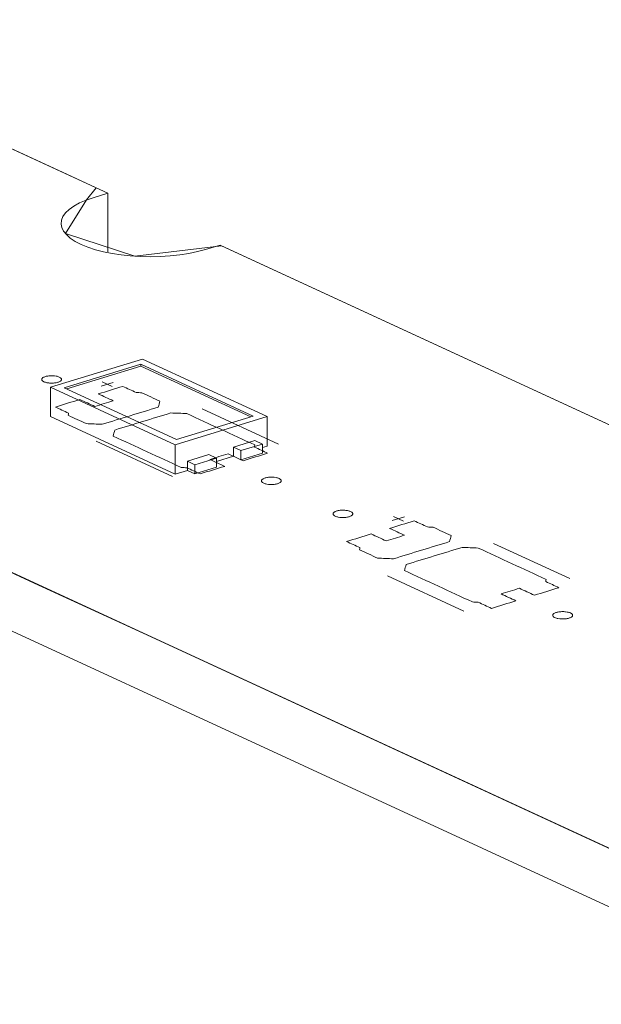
# Model space of a CAD drawing. Header units: inches. Extents: x -30 to 641, y 180 to 601.
# Tile 38 of 234: x 195 to 209, y 301 to 326. Entities that reach past the tile are written whole.
import ezdxf

# ---------------------------------------------------------------- set-up
doc = ezdxf.new("R2010")
doc.units = ezdxf.units.IN
doc.header["$MEASUREMENT"] = 0
doc.layers.add('1', color=7, linetype='Continuous')

# ---------------------------------------------------------------- blocks, each defined once
blk = doc.blocks.new('block 2905')
at = {"layer": '1', "color": 155, "lineweight": 18, "true_color": 0x4c7299}
blk.add_lwpolyline([(131.023, 352.216), (196.893, 321.831)], dxfattribs=at)
blk = doc.blocks.new('block 2906')
at = {"layer": '1', "color": 155, "lineweight": 18, "true_color": 0x4c7299}
blk.add_lwpolyline([(199.734, 320.52), (275.622, 285.513)], dxfattribs=at)
blk = doc.blocks.new('block 2919')
at = {"layer": '1', "color": 155, "lineweight": 18, "true_color": 0x4c7299}
blk.add_lwpolyline([(268.82, 277.947), (192.931, 312.954)], dxfattribs=at)
blk = doc.blocks.new('block 3068')
at = {"layer": '1', "color": 155, "lineweight": 18, "true_color": 0x4c7299}
blk.add_lwpolyline([(200.926, 316.185), (197.77, 317.641)], dxfattribs=at)
blk = doc.blocks.new('block 3069')
at = {"layer": '1', "color": 155, "lineweight": 18, "true_color": 0x4c7299}
blk.add_lwpolyline([(195.443, 316.93), (198.599, 315.474)], dxfattribs=at)
blk = doc.blocks.new('block 3070')
at = {"layer": '1', "color": 155, "lineweight": 18, "true_color": 0x4c7299}
blk.add_lwpolyline([(200.574, 316.198), (198.635, 315.606)], dxfattribs=at)
blk = doc.blocks.new('block 3071')
at = {"layer": '1', "color": 155, "lineweight": 18, "true_color": 0x4c7299}
blk.add_lwpolyline([(197.734, 317.509), (200.574, 316.198)], dxfattribs=at)
blk = doc.blocks.new('block 3072')
at = {"layer": '1', "color": 155, "lineweight": 18, "true_color": 0x4c7299}
blk.add_lwpolyline([(197.77, 317.641), (195.443, 316.93)], dxfattribs=at)
blk = doc.blocks.new('block 3073')
at = {"layer": '1', "color": 155, "lineweight": 18, "true_color": 0x4c7299}
blk.add_lwpolyline([(195.795, 316.916), (197.734, 317.509)], dxfattribs=at)
blk = doc.blocks.new('block 3074')
at = {"layer": '1', "color": 155, "lineweight": 18, "true_color": 0x4c7299}
blk.add_lwpolyline([(199.452, 315.225), (199.641, 315.137)], dxfattribs=at)
blk = doc.blocks.new('block 3075')
at = {"layer": '1', "color": 155, "lineweight": 18, "true_color": 0x4c7299}
blk.add_lwpolyline([(200.262, 315.327), (200.805, 315.493)], dxfattribs=at)
blk = doc.blocks.new('block 3076')
at = {"layer": '1', "color": 155, "lineweight": 18, "true_color": 0x4c7299}
blk.add_lwpolyline([(198.635, 315.606), (195.795, 316.916)], dxfattribs=at)
blk = doc.blocks.new('block 3077')
at = {"layer": '1', "color": 155, "lineweight": 18, "true_color": 0x4c7299}
blk.add_lwpolyline([(200.805, 315.493), (200.616, 315.58)], dxfattribs=at)
blk = doc.blocks.new('block 3078')
at = {"layer": '1', "color": 155, "lineweight": 18, "true_color": 0x4c7299}
blk.add_lwpolyline([(199.641, 315.137), (199.099, 314.971)], dxfattribs=at)
blk = doc.blocks.new('block 3079')
at = {"layer": '1', "color": 155, "lineweight": 18, "true_color": 0x4c7299}
blk.add_lwpolyline([(198.599, 315.474), (200.926, 316.185)], dxfattribs=at)
blk = doc.blocks.new('block 3080')
at = {"layer": '1', "color": 155, "lineweight": 18, "true_color": 0x4c7299}
blk.add_lwpolyline([(200.073, 315.414), (200.262, 315.327)], dxfattribs=at)
blk = doc.blocks.new('block 3081')
at = {"layer": '1', "color": 155, "lineweight": 18, "true_color": 0x4c7299}
blk.add_lwpolyline([(199.099, 314.971), (198.909, 315.059)], dxfattribs=at)
blk = doc.blocks.new('block 3827')
at = {"layer": '1', "color": 155, "lineweight": 18, "true_color": 0x4c7299}
blk.add_lwpolyline([(196.893, 320.348), (196.893, 321.831)], dxfattribs=at)
blk = doc.blocks.new('block 3844')
at = {"layer": '1', "color": 155, "lineweight": 18, "true_color": 0x4c7299}
blk.add_lwpolyline([(268.82, 276.464), (192.931, 311.471)], dxfattribs=at)
blk = doc.blocks.new('block 4075')
at = {"layer": '1', "color": 155, "lineweight": 18, "true_color": 0x4c7299}
blk.add_lwpolyline([(195.443, 316.93), (195.443, 316.188)], dxfattribs=at)
blk = doc.blocks.new('block 4076')
at = {"layer": '1', "color": 155, "lineweight": 18, "true_color": 0x4c7299}
blk.add_lwpolyline([(197.734, 317.462), (197.734, 317.509)], dxfattribs=at)
blk = doc.blocks.new('block 4077')
at = {"layer": '1', "color": 155, "lineweight": 18, "true_color": 0x4c7299}
blk.add_lwpolyline([(198.599, 315.474), (198.599, 314.732)], dxfattribs=at)
blk = doc.blocks.new('block 4078')
at = {"layer": '1', "color": 155, "lineweight": 18, "true_color": 0x4c7299}
blk.add_lwpolyline([(200.926, 316.185), (200.926, 315.443)], dxfattribs=at)
blk = doc.blocks.new('block 4079')
at = {"layer": '1', "color": 155, "lineweight": 18, "true_color": 0x4c7299}
blk.add_lwpolyline([(195.855, 316.888), (197.734, 317.462)], dxfattribs=at)
blk = doc.blocks.new('block 4080')
at = {"layer": '1', "color": 155, "lineweight": 18, "true_color": 0x4c7299}
blk.add_lwpolyline([(197.734, 317.462), (200.514, 316.18)], dxfattribs=at)
blk = doc.blocks.new('block 4081')
at = {"layer": '1', "color": 155, "lineweight": 18, "true_color": 0x4c7299}
blk.add_lwpolyline([(198.909, 315.059), (198.909, 314.827)], dxfattribs=at)
blk = doc.blocks.new('block 4082')
at = {"layer": '1', "color": 155, "lineweight": 18, "true_color": 0x4c7299}
blk.add_lwpolyline([(200.073, 315.414), (200.073, 315.183)], dxfattribs=at)
blk = doc.blocks.new('block 4083')
at = {"layer": '1', "color": 155, "lineweight": 18, "true_color": 0x4c7299}
blk.add_lwpolyline([(200.262, 315.327), (200.262, 315.095)], dxfattribs=at)
blk = doc.blocks.new('block 4084')
at = {"layer": '1', "color": 155, "lineweight": 18, "true_color": 0x4c7299}
blk.add_lwpolyline([(200.805, 315.493), (200.805, 315.261)], dxfattribs=at)
blk = doc.blocks.new('block 4085')
at = {"layer": '1', "color": 155, "lineweight": 18, "true_color": 0x4c7299}
blk.add_lwpolyline([(200.616, 315.58), (200.073, 315.414)], dxfattribs=at)
blk = doc.blocks.new('block 4086')
at = {"layer": '1', "color": 155, "lineweight": 18, "true_color": 0x4c7299}
blk.add_lwpolyline([(199.641, 315.137), (199.641, 314.906)], dxfattribs=at)
blk = doc.blocks.new('block 4087')
at = {"layer": '1', "color": 155, "lineweight": 18, "true_color": 0x4c7299}
blk.add_lwpolyline([(199.099, 314.971), (199.099, 314.74)], dxfattribs=at)
blk = doc.blocks.new('block 4088')
at = {"layer": '1', "color": 155, "lineweight": 18, "true_color": 0x4c7299}
blk.add_lwpolyline([(198.909, 315.059), (199.452, 315.225)], dxfattribs=at)
blk = doc.blocks.new('block 4089')
at = {"layer": '1', "color": 155, "lineweight": 18, "true_color": 0x4c7299}
blk.add_lwpolyline([(199.641, 314.906), (199.099, 314.74)], dxfattribs=at)
blk = doc.blocks.new('block 4090')
at = {"layer": '1', "color": 155, "lineweight": 18, "true_color": 0x4c7299}
blk.add_lwpolyline([(200.262, 315.095), (200.805, 315.261)], dxfattribs=at)
blk = doc.blocks.new('block 4091')
at = {"layer": '1', "color": 155, "lineweight": 18, "true_color": 0x4c7299}
blk.add_lwpolyline([(200.073, 315.183), (200.262, 315.095)], dxfattribs=at)
blk = doc.blocks.new('block 4092')
at = {"layer": '1', "color": 155, "lineweight": 18, "true_color": 0x4c7299}
blk.add_lwpolyline([(199.099, 314.74), (198.909, 314.827)], dxfattribs=at)
blk = doc.blocks.new('block 4093')
at = {"layer": '1', "color": 155, "lineweight": 18, "true_color": 0x4c7299}
blk.add_lwpolyline([(198.599, 314.732), (198.909, 314.827)], dxfattribs=at)
blk = doc.blocks.new('block 4094')
at = {"layer": '1', "color": 155, "lineweight": 18, "true_color": 0x4c7299}
blk.add_lwpolyline([(200.805, 315.406), (200.926, 315.443)], dxfattribs=at)
blk = doc.blocks.new('block 4095')
at = {"layer": '1', "color": 155, "lineweight": 18, "true_color": 0x4c7299}
blk.add_lwpolyline([(199.642, 315.051), (200.073, 315.183)], dxfattribs=at)
blk = doc.blocks.new('block 4096')
at = {"layer": '1', "color": 155, "lineweight": 18, "true_color": 0x4c7299}
blk.add_lwpolyline([(195.443, 316.188), (198.599, 314.732)], dxfattribs=at)
blk = doc.blocks.new('block 4689')
at = {"layer": '1', "color": 18, "lineweight": 13, "true_color": 0x4c0000}
blk.add_lwpolyline([(199.734, 320.52), (275.622, 285.513)], dxfattribs=at)
blk = doc.blocks.new('block 4690')
at = {"layer": '1', "color": 18, "lineweight": 13, "true_color": 0x4c0000}
blk.add_lwpolyline([(268.82, 277.947), (192.931, 312.954)], dxfattribs=at)
blk = doc.blocks.new('block 4692')
at = {"layer": '1', "color": 18, "lineweight": 13, "true_color": 0x4c0000}
blk.add_lwpolyline([(268.82, 277.947), (192.931, 312.954)], dxfattribs=at)
blk = doc.blocks.new('block 4693')
at = {"layer": '1', "color": 18, "lineweight": 13, "true_color": 0x4c0000}
blk.add_lwpolyline([(199.734, 320.52), (275.622, 285.513)], dxfattribs=at)
blk = doc.blocks.new('block 4748')
at = {"layer": '1', "color": 18, "lineweight": 13, "true_color": 0x4c0000}
blk.add_lwpolyline([(198.534, 314.672), (196.602, 315.563)], dxfattribs=at)
blk = doc.blocks.new('block 4760')
at = {"layer": '1', "color": 252, "lineweight": 13, "true_color": 0x848484}
blk.add_lwpolyline([(205.898, 311.275), (203.966, 312.166)], dxfattribs=at)
blk = doc.blocks.new('block 4849')
at = {"layer": '1', "color": 18, "lineweight": 13, "true_color": 0x4c0000}
blk.add_lwpolyline([(113.847, 360.139), (196.893, 321.831)], dxfattribs=at)
blk = doc.blocks.new('block 4871')
at = {"layer": '1', "color": 18, "lineweight": 13, "true_color": 0x4c0000}
blk.add_lwpolyline([(201.212, 315.49), (199.28, 316.381)], dxfattribs=at)
blk = doc.blocks.new('block 4872')
at = {"layer": '1', "color": 18, "lineweight": 13, "true_color": 0x4c0000}
blk.add_lwpolyline([(196.752, 317.061), (197.005, 316.944)], dxfattribs=at)
blk = doc.blocks.new('block 4873')
at = {"layer": '1', "color": 18, "lineweight": 13, "true_color": 0x4c0000}
blk.add_lwpolyline([(196.723, 316.956), (197.033, 317.05)], dxfattribs=at)
blk = doc.blocks.new('block 4907')
at = {"layer": '1', "color": 252, "lineweight": 13, "true_color": 0x848484}
blk.add_lwpolyline([(208.576, 312.093), (206.645, 312.984)], dxfattribs=at)
blk = doc.blocks.new('block 4908')
at = {"layer": '1', "color": 252, "lineweight": 13, "true_color": 0x848484}
blk.add_lwpolyline([(204.116, 313.664), (204.369, 313.547)], dxfattribs=at)
blk = doc.blocks.new('block 4909')
at = {"layer": '1', "color": 252, "lineweight": 13, "true_color": 0x848484}
blk.add_lwpolyline([(204.087, 313.559), (204.397, 313.653)], dxfattribs=at)
blk = doc.blocks.new('block 4922')
at = {"layer": '1', "color": 18, "lineweight": 13, "true_color": 0x4c0000}
blk.add_lwpolyline([(113.847, 360.139), (196.893, 321.831)], dxfattribs=at)
blk = doc.blocks.new('block 4959')
at = {"layer": '1', "color": 18, "lineweight": 13, "true_color": 0x4c0000}
blk.add_lwpolyline([(198.534, 314.672), (196.602, 315.563)], dxfattribs=at)
blk = doc.blocks.new('block 4965')
at = {"layer": '1', "color": 18, "lineweight": 13, "true_color": 0x4c0000}
blk.add_lwpolyline([(196.752, 317.061), (197.005, 316.944)], dxfattribs=at)
blk = doc.blocks.new('block 4969')
at = {"layer": '1', "color": 18, "lineweight": 13, "true_color": 0x4c0000}
blk.add_lwpolyline([(196.723, 316.956), (197.033, 317.05)], dxfattribs=at)
blk = doc.blocks.new('block 4977')
at = {"layer": '1', "color": 18, "lineweight": 13, "true_color": 0x4c0000}
blk.add_lwpolyline([(201.212, 315.49), (199.28, 316.381)], dxfattribs=at)
blk = doc.blocks.new('block 5083')
at = {"layer": '1', "color": 252, "lineweight": 13, "true_color": 0x848484}
blk.add_lwpolyline([(205.898, 311.275), (203.966, 312.166)], dxfattribs=at)
blk = doc.blocks.new('block 5084')
at = {"layer": '1', "color": 252, "lineweight": 13, "true_color": 0x848484}
blk.add_lwpolyline([(204.087, 313.559), (204.397, 313.653)], dxfattribs=at)
blk = doc.blocks.new('block 5085')
at = {"layer": '1', "color": 252, "lineweight": 13, "true_color": 0x848484}
blk.add_lwpolyline([(204.116, 313.664), (204.369, 313.547)], dxfattribs=at)
blk = doc.blocks.new('block 5086')
at = {"layer": '1', "color": 252, "lineweight": 13, "true_color": 0x848484}
blk.add_lwpolyline([(208.576, 312.093), (206.645, 312.984)], dxfattribs=at)
blk = doc.blocks.new('block 8338')
at = {"layer": '1', "color": 18, "lineweight": 13, "true_color": 0x4c0000}
blk.add_lwpolyline([(199.734, 320.52), (199.363, 320.407), (199.164, 320.354), (198.947, 320.309), (198.714, 320.272), (198.469, 320.246), (198.217, 320.23), (197.962, 320.224), (197.71, 320.23), (197.464, 320.245), (197.229, 320.27), (197.006, 320.305), (196.79, 320.348), (196.583, 320.402), (196.392, 320.465), (196.219, 320.536), (196.069, 320.613), (195.944, 320.697), (195.847, 320.783), (195.776, 320.872), (195.733, 320.961), (195.715, 321.052), (195.724, 321.146), (195.761, 321.24), (195.826, 321.332), (195.92, 321.422), (196.04, 321.506), (196.182, 321.585), (196.344, 321.655), (196.522, 321.717), (196.893, 321.831)], dxfattribs=at)
blk = doc.blocks.new('block 8347')
at = {"layer": '1', "color": 155, "lineweight": 18, "true_color": 0x4c7299}
blk.add_lwpolyline([(196.893, 321.831), (196.522, 321.717), (196.344, 321.655), (196.182, 321.585), (196.04, 321.506), (195.92, 321.422), (195.826, 321.332), (195.761, 321.24), (195.724, 321.146), (195.715, 321.052), (195.733, 320.961), (195.776, 320.872), (195.847, 320.783), (195.944, 320.697), (196.069, 320.613), (196.219, 320.536), (196.392, 320.465), (196.583, 320.402), (196.79, 320.348), (197.006, 320.305), (197.229, 320.27), (197.464, 320.245), (197.71, 320.23), (197.962, 320.224), (198.217, 320.23), (198.469, 320.246), (198.714, 320.272), (198.947, 320.309), (199.164, 320.354), (199.363, 320.407), (199.734, 320.52)], dxfattribs=at)
blk = doc.blocks.new('block 8458')
at = {"layer": '1', "color": 18, "lineweight": 13, "true_color": 0x4c0000}
for points in [[(268.82, 277.947), (221.599, 299.729), (197.988, 310.621), (195.037, 311.982), (193.561, 312.663)], [(189.956, 325.03), (195.859, 322.308), (196.597, 321.967), (196.357, 321.66), (195.823, 320.809), (197.582, 320.236), (199.773, 320.502), (223.384, 309.611), (270.605, 287.828)]]:
    blk.add_lwpolyline(points, dxfattribs=at)
blk = doc.blocks.new('block 8501')
at = {"layer": '1', "color": 18, "lineweight": 13, "true_color": 0x4c0000}
blk.add_lwpolyline([(195.317, 317.199), (195.336, 317.204), (195.357, 317.209), (195.379, 317.212), (195.403, 317.216), (195.427, 317.218), (195.452, 317.219), (195.502, 317.219), (195.526, 317.218), (195.549, 317.215), (195.593, 317.209), (195.614, 317.204), (195.634, 317.198), (195.652, 317.192), (195.669, 317.185), (195.684, 317.177), (195.697, 317.169), (195.707, 317.161), (195.715, 317.152), (195.721, 317.144), (195.724, 317.135), (195.725, 317.126), (195.724, 317.117), (195.72, 317.107), (195.714, 317.098), (195.706, 317.089), (195.695, 317.081), (195.682, 317.073), (195.667, 317.066), (195.651, 317.059), (195.633, 317.053), (195.614, 317.048), (195.593, 317.043), (195.571, 317.039), (195.547, 317.036), (195.523, 317.034), (195.498, 317.032), (195.448, 317.032), (195.424, 317.034), (195.401, 317.036), (195.357, 317.043), (195.336, 317.048), (195.316, 317.053), (195.298, 317.059), (195.281, 317.066), (195.266, 317.074), (195.253, 317.082), (195.243, 317.091), (195.235, 317.099), (195.229, 317.108), (195.226, 317.117), (195.225, 317.126), (195.226, 317.135), (195.23, 317.144), (195.236, 317.153), (195.244, 317.162), (195.255, 317.171), (195.268, 317.179), (195.283, 317.186), (195.299, 317.193), (195.317, 317.199)], dxfattribs=at)
blk = doc.blocks.new('block 8502')
at = {"layer": '1', "color": 18, "lineweight": 13, "true_color": 0x4c0000}
blk.add_lwpolyline([(200.872, 314.636), (200.891, 314.642), (200.912, 314.646), (200.934, 314.65), (200.957, 314.653), (200.982, 314.656), (201.007, 314.657), (201.056, 314.657), (201.081, 314.655), (201.104, 314.653), (201.148, 314.646), (201.169, 314.641), (201.188, 314.636), (201.207, 314.63), (201.224, 314.623), (201.239, 314.615), (201.251, 314.607), (201.262, 314.599), (201.27, 314.59), (201.275, 314.581), (201.279, 314.572), (201.28, 314.563), (201.279, 314.554), (201.275, 314.545), (201.269, 314.536), (201.26, 314.527), (201.249, 314.519), (201.237, 314.511), (201.222, 314.503), (201.205, 314.497), (201.188, 314.491), (201.169, 314.485), (201.148, 314.481), (201.125, 314.477), (201.102, 314.474), (201.078, 314.471), (201.053, 314.47), (201.003, 314.47), (200.979, 314.471), (200.956, 314.474), (200.912, 314.481), (200.891, 314.485), (200.871, 314.491), (200.853, 314.497), (200.836, 314.504), (200.821, 314.512), (200.808, 314.52), (200.798, 314.528), (200.79, 314.537), (200.784, 314.546), (200.781, 314.554), (200.78, 314.563), (200.781, 314.573), (200.784, 314.582), (200.791, 314.591), (200.799, 314.6), (200.81, 314.608), (200.823, 314.616), (200.838, 314.624), (200.854, 314.63), (200.872, 314.636)], dxfattribs=at)
blk = doc.blocks.new('block 8503')
at = {"layer": '1', "color": 18, "lineweight": 13, "true_color": 0x4c0000}
blk.add_open_spline([(200.316, 315.071), (200.522, 315.134), (200.729, 315.198), (200.936, 315.261), (200.825, 315.312), (200.713, 315.364), (200.601, 315.415), (200.605, 315.434), (200.608, 315.452), (200.611, 315.47), (200.038, 315.734), (199.465, 315.999), (198.893, 316.263), (198.757, 316.268), (198.622, 316.274), (198.486, 316.279), (198.015, 316.135), (197.543, 315.991), (197.072, 315.847), (197.058, 315.796), (197.045, 315.745), (197.031, 315.694), (197.604, 315.43), (198.177, 315.166), (198.75, 314.901), (198.798, 314.899), (198.847, 314.896), (198.895, 314.894), (199.007, 314.842), (199.118, 314.791), (199.23, 314.739), (199.437, 314.803), (199.643, 314.866), (199.85, 314.929), (199.724, 314.987), (199.598, 315.046), (199.471, 315.104), (199.627, 315.151), (199.782, 315.199), (199.937, 315.246), (200.063, 315.188), (200.189, 315.129), (200.316, 315.071)], degree=3, knots=[0, 0, 0, 0, 1, 1, 1, 2, 2, 2, 3, 3, 3, 4, 4, 4, 5, 5, 5, 6, 6, 6, 7, 7, 7, 8, 8, 8, 9, 9, 9, 10, 10, 10, 11, 11, 11, 12, 12, 12, 13, 13, 13, 14, 14, 14, 14], dxfattribs=at)
blk = doc.blocks.new('block 8504')
at = {"layer": '1', "color": 18, "lineweight": 13, "true_color": 0x4c0000}
blk.add_open_spline([(200.316, 315.071), (200.522, 315.134), (200.729, 315.198), (200.936, 315.261), (200.825, 315.312), (200.713, 315.364), (200.601, 315.415), (200.605, 315.434), (200.608, 315.452), (200.611, 315.47), (200.038, 315.734), (199.465, 315.999), (198.893, 316.263), (198.757, 316.268), (198.622, 316.274), (198.486, 316.279), (198.015, 316.135), (197.543, 315.991), (197.072, 315.847), (197.058, 315.796), (197.045, 315.745), (197.031, 315.694), (197.604, 315.43), (198.177, 315.166), (198.75, 314.901), (198.798, 314.899), (198.847, 314.896), (198.895, 314.894), (199.007, 314.842), (199.118, 314.791), (199.23, 314.739), (199.437, 314.803), (199.643, 314.866), (199.85, 314.929), (199.724, 314.987), (199.598, 315.046), (199.471, 315.104), (199.627, 315.151), (199.782, 315.199), (199.937, 315.246), (200.063, 315.188), (200.189, 315.129), (200.316, 315.071)], degree=3, knots=[0, 0, 0, 0, 1, 1, 1, 2, 2, 2, 3, 3, 3, 4, 4, 4, 5, 5, 5, 6, 6, 6, 7, 7, 7, 8, 8, 8, 9, 9, 9, 10, 10, 10, 11, 11, 11, 12, 12, 12, 13, 13, 13, 14, 14, 14, 14], dxfattribs=at)
blk = doc.blocks.new('block 8505')
at = {"layer": '1', "color": 18, "lineweight": 13, "true_color": 0x4c0000}
blk.add_open_spline([(198.211, 316.577), (198.198, 316.526), (198.184, 316.476), (198.171, 316.425), (197.699, 316.281), (197.228, 316.137), (196.756, 315.992), (196.621, 315.998), (196.485, 316.003), (196.35, 316.009), (196.198, 316.079), (196.046, 316.149), (195.893, 316.219), (195.897, 316.237), (195.9, 316.256), (195.903, 316.274), (195.792, 316.325), (195.68, 316.377), (195.569, 316.428), (195.775, 316.492), (195.982, 316.555), (196.189, 316.618), (196.315, 316.56), (196.442, 316.501), (196.568, 316.443), (196.723, 316.491), (196.878, 316.538), (197.033, 316.585), (196.907, 316.644), (196.781, 316.702), (196.655, 316.76), (196.861, 316.823), (197.068, 316.886), (197.275, 316.95), (197.387, 316.898), (197.498, 316.847), (197.61, 316.795), (197.658, 316.793), (197.707, 316.79), (197.755, 316.788), (197.907, 316.718), (198.059, 316.647), (198.211, 316.577)], degree=3, knots=[0, 0, 0, 0, 1, 1, 1, 2, 2, 2, 3, 3, 3, 4, 4, 4, 5, 5, 5, 6, 6, 6, 7, 7, 7, 8, 8, 8, 9, 9, 9, 10, 10, 10, 11, 11, 11, 12, 12, 12, 13, 13, 13, 14, 14, 14, 14], dxfattribs=at)
blk = doc.blocks.new('block 8506')
at = {"layer": '1', "color": 18, "lineweight": 13, "true_color": 0x4c0000}
blk.add_open_spline([(198.211, 316.577), (198.198, 316.526), (198.184, 316.476), (198.171, 316.425), (197.699, 316.281), (197.228, 316.137), (196.756, 315.992), (196.621, 315.998), (196.485, 316.003), (196.35, 316.009), (196.198, 316.079), (196.046, 316.149), (195.893, 316.219), (195.897, 316.237), (195.9, 316.256), (195.903, 316.274), (195.792, 316.325), (195.68, 316.377), (195.569, 316.428), (195.775, 316.492), (195.982, 316.555), (196.189, 316.618), (196.315, 316.56), (196.442, 316.501), (196.568, 316.443), (196.723, 316.491), (196.878, 316.538), (197.033, 316.585), (196.907, 316.644), (196.781, 316.702), (196.655, 316.76), (196.861, 316.823), (197.068, 316.886), (197.275, 316.95), (197.387, 316.898), (197.498, 316.847), (197.61, 316.795), (197.658, 316.793), (197.707, 316.79), (197.755, 316.788), (197.907, 316.718), (198.059, 316.647), (198.211, 316.577)], degree=3, knots=[0, 0, 0, 0, 1, 1, 1, 2, 2, 2, 3, 3, 3, 4, 4, 4, 5, 5, 5, 6, 6, 6, 7, 7, 7, 8, 8, 8, 9, 9, 9, 10, 10, 10, 11, 11, 11, 12, 12, 12, 13, 13, 13, 14, 14, 14, 14], dxfattribs=at)
blk = doc.blocks.new('block 8645')
at = {"layer": '1', "color": 252, "lineweight": 13, "true_color": 0x848484}
blk.add_lwpolyline([(202.681, 313.802), (202.7, 313.807), (202.721, 313.811), (202.743, 313.815), (202.767, 313.819), (202.791, 313.821), (202.816, 313.822), (202.866, 313.822), (202.89, 313.821), (202.913, 313.818), (202.957, 313.811), (202.978, 313.807), (202.998, 313.801), (203.016, 313.795), (203.033, 313.788), (203.048, 313.78), (203.061, 313.772), (203.071, 313.764), (203.079, 313.755), (203.085, 313.746), (203.088, 313.738), (203.089, 313.729), (203.088, 313.72), (203.085, 313.71), (203.078, 313.701), (203.07, 313.692), (203.059, 313.684), (203.046, 313.676), (203.031, 313.668), (203.015, 313.662), (202.997, 313.656), (202.978, 313.651), (202.957, 313.646), (202.935, 313.642), (202.912, 313.639), (202.887, 313.637), (202.862, 313.635), (202.813, 313.635), (202.788, 313.637), (202.765, 313.639), (202.721, 313.646), (202.7, 313.651), (202.681, 313.656), (202.662, 313.662), (202.645, 313.669), (202.63, 313.677), (202.618, 313.685), (202.607, 313.694), (202.599, 313.702), (202.594, 313.711), (202.59, 313.72), (202.589, 313.729), (202.59, 313.738), (202.594, 313.747), (202.6, 313.756), (202.609, 313.765), (202.62, 313.774), (202.632, 313.781), (202.647, 313.789), (202.664, 313.796), (202.681, 313.802)], dxfattribs=at)
blk = doc.blocks.new('block 8646')
at = {"layer": '1', "color": 252, "lineweight": 13, "true_color": 0x848484}
blk.add_lwpolyline([(208.236, 311.239), (208.255, 311.244), (208.276, 311.249), (208.298, 311.253), (208.322, 311.256), (208.346, 311.258), (208.371, 311.26), (208.421, 311.26), (208.445, 311.258), (208.468, 311.256), (208.512, 311.249), (208.533, 311.244), (208.553, 311.239), (208.571, 311.233), (208.588, 311.226), (208.603, 311.218), (208.615, 311.21), (208.626, 311.201), (208.634, 311.193), (208.64, 311.184), (208.643, 311.175), (208.644, 311.166), (208.643, 311.157), (208.639, 311.148), (208.633, 311.139), (208.625, 311.13), (208.614, 311.121), (208.601, 311.114), (208.586, 311.106), (208.57, 311.099), (208.552, 311.093), (208.533, 311.088), (208.512, 311.084), (208.49, 311.08), (208.466, 311.076), (208.442, 311.074), (208.417, 311.073), (208.367, 311.073), (208.343, 311.074), (208.32, 311.077), (208.276, 311.084), (208.255, 311.088), (208.235, 311.094), (208.217, 311.1), (208.2, 311.107), (208.185, 311.115), (208.172, 311.123), (208.162, 311.131), (208.154, 311.14), (208.148, 311.149), (208.145, 311.157), (208.144, 311.166), (208.145, 311.175), (208.149, 311.185), (208.155, 311.194), (208.163, 311.203), (208.174, 311.211), (208.187, 311.219), (208.202, 311.227), (208.218, 311.233), (208.236, 311.239)], dxfattribs=at)
blk = doc.blocks.new('block 8647')
at = {"layer": '1', "color": 252, "lineweight": 13, "true_color": 0x848484}
blk.add_open_spline([(207.68, 311.674), (207.887, 311.737), (208.093, 311.801), (208.3, 311.864), (208.189, 311.915), (208.077, 311.967), (207.966, 312.018), (207.969, 312.036), (207.972, 312.055), (207.976, 312.073), (207.403, 312.337), (206.83, 312.602), (206.257, 312.866), (206.121, 312.871), (205.986, 312.877), (205.851, 312.882), (205.379, 312.738), (204.907, 312.594), (204.436, 312.45), (204.422, 312.399), (204.409, 312.348), (204.395, 312.297), (204.968, 312.033), (205.541, 311.769), (206.114, 311.504), (206.162, 311.502), (206.211, 311.499), (206.259, 311.497), (206.371, 311.445), (206.482, 311.394), (206.594, 311.342), (206.801, 311.406), (207.008, 311.469), (207.214, 311.532), (207.088, 311.59), (206.962, 311.648), (206.836, 311.707), (206.991, 311.754), (207.146, 311.801), (207.301, 311.849), (207.427, 311.791), (207.554, 311.732), (207.68, 311.674)], degree=3, knots=[0, 0, 0, 0, 1, 1, 1, 2, 2, 2, 3, 3, 3, 4, 4, 4, 5, 5, 5, 6, 6, 6, 7, 7, 7, 8, 8, 8, 9, 9, 9, 10, 10, 10, 11, 11, 11, 12, 12, 12, 13, 13, 13, 14, 14, 14, 14], dxfattribs=at)
blk = doc.blocks.new('block 8648')
at = {"layer": '1', "color": 252, "lineweight": 13, "true_color": 0x848484}
blk.add_open_spline([(207.68, 311.674), (207.887, 311.737), (208.093, 311.801), (208.3, 311.864), (208.189, 311.915), (208.077, 311.967), (207.966, 312.018), (207.969, 312.036), (207.972, 312.055), (207.976, 312.073), (207.403, 312.337), (206.83, 312.602), (206.257, 312.866), (206.121, 312.871), (205.986, 312.877), (205.851, 312.882), (205.379, 312.738), (204.907, 312.594), (204.436, 312.45), (204.422, 312.399), (204.409, 312.348), (204.395, 312.297), (204.968, 312.033), (205.541, 311.769), (206.114, 311.504), (206.162, 311.502), (206.211, 311.499), (206.259, 311.497), (206.371, 311.445), (206.482, 311.394), (206.594, 311.342), (206.801, 311.406), (207.008, 311.469), (207.214, 311.532), (207.088, 311.59), (206.962, 311.648), (206.836, 311.707), (206.991, 311.754), (207.146, 311.801), (207.301, 311.849), (207.427, 311.791), (207.554, 311.732), (207.68, 311.674)], degree=3, knots=[0, 0, 0, 0, 1, 1, 1, 2, 2, 2, 3, 3, 3, 4, 4, 4, 5, 5, 5, 6, 6, 6, 7, 7, 7, 8, 8, 8, 9, 9, 9, 10, 10, 10, 11, 11, 11, 12, 12, 12, 13, 13, 13, 14, 14, 14, 14], dxfattribs=at)
blk = doc.blocks.new('block 8649')
at = {"layer": '1', "color": 252, "lineweight": 13, "true_color": 0x848484}
blk.add_open_spline([(205.576, 313.18), (205.562, 313.129), (205.549, 313.078), (205.535, 313.028), (205.063, 312.884), (204.592, 312.739), (204.12, 312.595), (203.985, 312.601), (203.849, 312.606), (203.714, 312.611), (203.562, 312.682), (203.41, 312.752), (203.258, 312.822), (203.261, 312.84), (203.264, 312.859), (203.268, 312.877), (203.156, 312.928), (203.044, 312.98), (202.933, 313.031), (203.14, 313.094), (203.347, 313.158), (203.553, 313.221), (203.68, 313.163), (203.806, 313.104), (203.932, 313.046), (204.087, 313.094), (204.242, 313.141), (204.397, 313.188), (204.271, 313.247), (204.145, 313.305), (204.019, 313.363), (204.226, 313.426), (204.432, 313.489), (204.639, 313.553), (204.751, 313.501), (204.862, 313.45), (204.974, 313.398), (205.022, 313.396), (205.071, 313.393), (205.119, 313.391), (205.271, 313.321), (205.423, 313.25), (205.576, 313.18)], degree=3, knots=[0, 0, 0, 0, 1, 1, 1, 2, 2, 2, 3, 3, 3, 4, 4, 4, 5, 5, 5, 6, 6, 6, 7, 7, 7, 8, 8, 8, 9, 9, 9, 10, 10, 10, 11, 11, 11, 12, 12, 12, 13, 13, 13, 14, 14, 14, 14], dxfattribs=at)
blk = doc.blocks.new('block 8650')
at = {"layer": '1', "color": 252, "lineweight": 13, "true_color": 0x848484}
blk.add_open_spline([(205.576, 313.18), (205.562, 313.129), (205.549, 313.078), (205.535, 313.028), (205.063, 312.884), (204.592, 312.739), (204.12, 312.595), (203.985, 312.601), (203.849, 312.606), (203.714, 312.611), (203.562, 312.682), (203.41, 312.752), (203.258, 312.822), (203.261, 312.84), (203.264, 312.859), (203.268, 312.877), (203.156, 312.928), (203.044, 312.98), (202.933, 313.031), (203.14, 313.094), (203.347, 313.158), (203.553, 313.221), (203.68, 313.163), (203.806, 313.104), (203.932, 313.046), (204.087, 313.094), (204.242, 313.141), (204.397, 313.188), (204.271, 313.247), (204.145, 313.305), (204.019, 313.363), (204.226, 313.426), (204.432, 313.489), (204.639, 313.553), (204.751, 313.501), (204.862, 313.45), (204.974, 313.398), (205.022, 313.396), (205.071, 313.393), (205.119, 313.391), (205.271, 313.321), (205.423, 313.25), (205.576, 313.18)], degree=3, knots=[0, 0, 0, 0, 1, 1, 1, 2, 2, 2, 3, 3, 3, 4, 4, 4, 5, 5, 5, 6, 6, 6, 7, 7, 7, 8, 8, 8, 9, 9, 9, 10, 10, 10, 11, 11, 11, 12, 12, 12, 13, 13, 13, 14, 14, 14, 14], dxfattribs=at)
blk = doc.blocks.new('block 8886')
at = {"layer": '1', "color": 18, "lineweight": 13, "true_color": 0x4c0000}
blk.add_lwpolyline([(199.734, 320.52), (199.363, 320.407), (199.164, 320.354), (198.947, 320.309), (198.714, 320.272), (198.469, 320.246), (198.217, 320.23), (197.962, 320.224), (197.71, 320.23), (197.464, 320.245), (197.229, 320.27), (197.006, 320.305), (196.79, 320.348), (196.583, 320.402), (196.392, 320.465), (196.219, 320.536), (196.069, 320.613), (195.944, 320.697), (195.847, 320.783), (195.776, 320.872), (195.733, 320.961), (195.715, 321.052), (195.724, 321.146), (195.761, 321.24), (195.826, 321.332), (195.92, 321.422), (196.04, 321.506), (196.182, 321.585), (196.344, 321.655), (196.522, 321.717), (196.893, 321.831)], dxfattribs=at)
blk = doc.blocks.new('block 9002')
at = {"layer": '1', "color": 18, "lineweight": 13, "true_color": 0x4c0000}
blk.add_lwpolyline([(200.872, 314.636), (200.891, 314.642), (200.912, 314.646), (200.934, 314.65), (200.957, 314.653), (200.982, 314.656), (201.007, 314.657), (201.056, 314.657), (201.081, 314.655), (201.104, 314.653), (201.148, 314.646), (201.169, 314.641), (201.188, 314.636), (201.207, 314.63), (201.224, 314.623), (201.239, 314.615), (201.251, 314.607), (201.262, 314.599), (201.27, 314.59), (201.275, 314.581), (201.279, 314.572), (201.28, 314.563), (201.279, 314.554), (201.275, 314.545), (201.269, 314.536), (201.26, 314.527), (201.249, 314.519), (201.237, 314.511), (201.222, 314.503), (201.205, 314.497), (201.188, 314.491), (201.169, 314.485), (201.148, 314.481), (201.125, 314.477), (201.102, 314.474), (201.078, 314.471), (201.053, 314.47), (201.003, 314.47), (200.979, 314.471), (200.956, 314.474), (200.912, 314.481), (200.891, 314.485), (200.871, 314.491), (200.853, 314.497), (200.836, 314.504), (200.821, 314.512), (200.808, 314.52), (200.798, 314.528), (200.79, 314.537), (200.784, 314.546), (200.781, 314.554), (200.78, 314.563), (200.781, 314.573), (200.784, 314.582), (200.791, 314.591), (200.799, 314.6), (200.81, 314.608), (200.823, 314.616), (200.838, 314.624), (200.854, 314.63), (200.872, 314.636)], dxfattribs=at)
blk = doc.blocks.new('block 9007')
at = {"layer": '1', "color": 18, "lineweight": 13, "true_color": 0x4c0000}
blk.add_open_spline([(198.211, 316.577), (198.198, 316.526), (198.184, 316.476), (198.171, 316.425), (197.699, 316.281), (197.228, 316.137), (196.756, 315.992), (196.621, 315.998), (196.485, 316.003), (196.35, 316.009), (196.198, 316.079), (196.046, 316.149), (195.893, 316.219), (195.897, 316.237), (195.9, 316.256), (195.903, 316.274), (195.792, 316.325), (195.68, 316.377), (195.569, 316.428), (195.775, 316.492), (195.982, 316.555), (196.189, 316.618), (196.315, 316.56), (196.442, 316.501), (196.568, 316.443), (196.723, 316.491), (196.878, 316.538), (197.033, 316.585), (196.907, 316.644), (196.781, 316.702), (196.655, 316.76), (196.861, 316.823), (197.068, 316.886), (197.275, 316.95), (197.387, 316.898), (197.498, 316.847), (197.61, 316.795), (197.658, 316.793), (197.707, 316.79), (197.755, 316.788), (197.907, 316.718), (198.059, 316.647), (198.211, 316.577)], degree=3, knots=[0, 0, 0, 0, 1, 1, 1, 2, 2, 2, 3, 3, 3, 4, 4, 4, 5, 5, 5, 6, 6, 6, 7, 7, 7, 8, 8, 8, 9, 9, 9, 10, 10, 10, 11, 11, 11, 12, 12, 12, 13, 13, 13, 14, 14, 14, 14], dxfattribs=at)
blk = doc.blocks.new('block 9009')
at = {"layer": '1', "color": 18, "lineweight": 13, "true_color": 0x4c0000}
blk.add_lwpolyline([(195.317, 317.199), (195.336, 317.204), (195.357, 317.209), (195.379, 317.212), (195.403, 317.216), (195.427, 317.218), (195.452, 317.219), (195.502, 317.219), (195.526, 317.218), (195.549, 317.215), (195.593, 317.209), (195.614, 317.204), (195.634, 317.198), (195.652, 317.192), (195.669, 317.185), (195.684, 317.177), (195.697, 317.169), (195.707, 317.161), (195.715, 317.152), (195.721, 317.144), (195.724, 317.135), (195.725, 317.126), (195.724, 317.117), (195.72, 317.107), (195.714, 317.098), (195.706, 317.089), (195.695, 317.081), (195.682, 317.073), (195.667, 317.066), (195.651, 317.059), (195.633, 317.053), (195.614, 317.048), (195.593, 317.043), (195.571, 317.039), (195.547, 317.036), (195.523, 317.034), (195.498, 317.032), (195.448, 317.032), (195.424, 317.034), (195.401, 317.036), (195.357, 317.043), (195.336, 317.048), (195.316, 317.053), (195.298, 317.059), (195.281, 317.066), (195.266, 317.074), (195.253, 317.082), (195.243, 317.091), (195.235, 317.099), (195.229, 317.108), (195.226, 317.117), (195.225, 317.126), (195.226, 317.135), (195.23, 317.144), (195.236, 317.153), (195.244, 317.162), (195.255, 317.171), (195.268, 317.179), (195.283, 317.186), (195.299, 317.193), (195.317, 317.199)], dxfattribs=at)
blk = doc.blocks.new('block 9015')
at = {"layer": '1', "color": 18, "lineweight": 13, "true_color": 0x4c0000}
blk.add_open_spline([(198.211, 316.577), (198.198, 316.526), (198.184, 316.476), (198.171, 316.425), (197.699, 316.281), (197.228, 316.137), (196.756, 315.992), (196.621, 315.998), (196.485, 316.003), (196.35, 316.009), (196.198, 316.079), (196.046, 316.149), (195.893, 316.219), (195.897, 316.237), (195.9, 316.256), (195.903, 316.274), (195.792, 316.325), (195.68, 316.377), (195.569, 316.428), (195.775, 316.492), (195.982, 316.555), (196.189, 316.618), (196.315, 316.56), (196.442, 316.501), (196.568, 316.443), (196.723, 316.491), (196.878, 316.538), (197.033, 316.585), (196.907, 316.644), (196.781, 316.702), (196.655, 316.76), (196.861, 316.823), (197.068, 316.886), (197.275, 316.95), (197.387, 316.898), (197.498, 316.847), (197.61, 316.795), (197.658, 316.793), (197.707, 316.79), (197.755, 316.788), (197.907, 316.718), (198.059, 316.647), (198.211, 316.577)], degree=3, knots=[0, 0, 0, 0, 1, 1, 1, 2, 2, 2, 3, 3, 3, 4, 4, 4, 5, 5, 5, 6, 6, 6, 7, 7, 7, 8, 8, 8, 9, 9, 9, 10, 10, 10, 11, 11, 11, 12, 12, 12, 13, 13, 13, 14, 14, 14, 14], dxfattribs=at)
blk = doc.blocks.new('block 9022')
at = {"layer": '1', "color": 18, "lineweight": 13, "true_color": 0x4c0000}
blk.add_open_spline([(200.316, 315.071), (200.522, 315.134), (200.729, 315.198), (200.936, 315.261), (200.825, 315.312), (200.713, 315.364), (200.601, 315.415), (200.605, 315.434), (200.608, 315.452), (200.611, 315.47), (200.038, 315.734), (199.465, 315.999), (198.893, 316.263), (198.757, 316.268), (198.622, 316.274), (198.486, 316.279), (198.015, 316.135), (197.543, 315.991), (197.072, 315.847), (197.058, 315.796), (197.045, 315.745), (197.031, 315.694), (197.604, 315.43), (198.177, 315.166), (198.75, 314.901), (198.798, 314.899), (198.847, 314.896), (198.895, 314.894), (199.007, 314.842), (199.118, 314.791), (199.23, 314.739), (199.437, 314.803), (199.643, 314.866), (199.85, 314.929), (199.724, 314.987), (199.598, 315.046), (199.471, 315.104), (199.627, 315.151), (199.782, 315.199), (199.937, 315.246), (200.063, 315.188), (200.189, 315.129), (200.316, 315.071)], degree=3, knots=[0, 0, 0, 0, 1, 1, 1, 2, 2, 2, 3, 3, 3, 4, 4, 4, 5, 5, 5, 6, 6, 6, 7, 7, 7, 8, 8, 8, 9, 9, 9, 10, 10, 10, 11, 11, 11, 12, 12, 12, 13, 13, 13, 14, 14, 14, 14], dxfattribs=at)
blk = doc.blocks.new('block 9030')
at = {"layer": '1', "color": 18, "lineweight": 13, "true_color": 0x4c0000}
blk.add_open_spline([(200.316, 315.071), (200.522, 315.134), (200.729, 315.198), (200.936, 315.261), (200.825, 315.312), (200.713, 315.364), (200.601, 315.415), (200.605, 315.434), (200.608, 315.452), (200.611, 315.47), (200.038, 315.734), (199.465, 315.999), (198.893, 316.263), (198.757, 316.268), (198.622, 316.274), (198.486, 316.279), (198.015, 316.135), (197.543, 315.991), (197.072, 315.847), (197.058, 315.796), (197.045, 315.745), (197.031, 315.694), (197.604, 315.43), (198.177, 315.166), (198.75, 314.901), (198.798, 314.899), (198.847, 314.896), (198.895, 314.894), (199.007, 314.842), (199.118, 314.791), (199.23, 314.739), (199.437, 314.803), (199.643, 314.866), (199.85, 314.929), (199.724, 314.987), (199.598, 315.046), (199.471, 315.104), (199.627, 315.151), (199.782, 315.199), (199.937, 315.246), (200.063, 315.188), (200.189, 315.129), (200.316, 315.071)], degree=3, knots=[0, 0, 0, 0, 1, 1, 1, 2, 2, 2, 3, 3, 3, 4, 4, 4, 5, 5, 5, 6, 6, 6, 7, 7, 7, 8, 8, 8, 9, 9, 9, 10, 10, 10, 11, 11, 11, 12, 12, 12, 13, 13, 13, 14, 14, 14, 14], dxfattribs=at)
blk = doc.blocks.new('block 9192')
at = {"layer": '1', "color": 252, "lineweight": 13, "true_color": 0x848484}
blk.add_lwpolyline([(202.681, 313.802), (202.7, 313.807), (202.721, 313.811), (202.743, 313.815), (202.767, 313.819), (202.791, 313.821), (202.816, 313.822), (202.866, 313.822), (202.89, 313.821), (202.913, 313.818), (202.957, 313.811), (202.978, 313.807), (202.998, 313.801), (203.016, 313.795), (203.033, 313.788), (203.048, 313.78), (203.061, 313.772), (203.071, 313.764), (203.079, 313.755), (203.085, 313.746), (203.088, 313.738), (203.089, 313.729), (203.088, 313.72), (203.085, 313.71), (203.078, 313.701), (203.07, 313.692), (203.059, 313.684), (203.046, 313.676), (203.031, 313.668), (203.015, 313.662), (202.997, 313.656), (202.978, 313.651), (202.957, 313.646), (202.935, 313.642), (202.912, 313.639), (202.887, 313.637), (202.862, 313.635), (202.813, 313.635), (202.788, 313.637), (202.765, 313.639), (202.721, 313.646), (202.7, 313.651), (202.681, 313.656), (202.662, 313.662), (202.645, 313.669), (202.63, 313.677), (202.618, 313.685), (202.607, 313.694), (202.599, 313.702), (202.594, 313.711), (202.59, 313.72), (202.589, 313.729), (202.59, 313.738), (202.594, 313.747), (202.6, 313.756), (202.609, 313.765), (202.62, 313.774), (202.632, 313.781), (202.647, 313.789), (202.664, 313.796), (202.681, 313.802)], dxfattribs=at)
blk = doc.blocks.new('block 9193')
at = {"layer": '1', "color": 252, "lineweight": 13, "true_color": 0x848484}
blk.add_open_spline([(205.576, 313.18), (205.562, 313.129), (205.549, 313.078), (205.535, 313.028), (205.063, 312.884), (204.592, 312.739), (204.12, 312.595), (203.985, 312.601), (203.849, 312.606), (203.714, 312.611), (203.562, 312.682), (203.41, 312.752), (203.258, 312.822), (203.261, 312.84), (203.264, 312.859), (203.268, 312.877), (203.156, 312.928), (203.044, 312.98), (202.933, 313.031), (203.14, 313.094), (203.347, 313.158), (203.553, 313.221), (203.68, 313.163), (203.806, 313.104), (203.932, 313.046), (204.087, 313.094), (204.242, 313.141), (204.397, 313.188), (204.271, 313.247), (204.145, 313.305), (204.019, 313.363), (204.226, 313.426), (204.432, 313.489), (204.639, 313.553), (204.751, 313.501), (204.862, 313.45), (204.974, 313.398), (205.022, 313.396), (205.071, 313.393), (205.119, 313.391), (205.271, 313.321), (205.423, 313.25), (205.576, 313.18)], degree=3, knots=[0, 0, 0, 0, 1, 1, 1, 2, 2, 2, 3, 3, 3, 4, 4, 4, 5, 5, 5, 6, 6, 6, 7, 7, 7, 8, 8, 8, 9, 9, 9, 10, 10, 10, 11, 11, 11, 12, 12, 12, 13, 13, 13, 14, 14, 14, 14], dxfattribs=at)
blk = doc.blocks.new('block 9194')
at = {"layer": '1', "color": 252, "lineweight": 13, "true_color": 0x848484}
blk.add_open_spline([(207.68, 311.674), (207.887, 311.737), (208.093, 311.801), (208.3, 311.864), (208.189, 311.915), (208.077, 311.967), (207.966, 312.018), (207.969, 312.036), (207.972, 312.055), (207.976, 312.073), (207.403, 312.337), (206.83, 312.602), (206.257, 312.866), (206.121, 312.871), (205.986, 312.877), (205.851, 312.882), (205.379, 312.738), (204.907, 312.594), (204.436, 312.45), (204.422, 312.399), (204.409, 312.348), (204.395, 312.297), (204.968, 312.033), (205.541, 311.769), (206.114, 311.504), (206.162, 311.502), (206.211, 311.499), (206.259, 311.497), (206.371, 311.445), (206.482, 311.394), (206.594, 311.342), (206.801, 311.406), (207.008, 311.469), (207.214, 311.532), (207.088, 311.59), (206.962, 311.648), (206.836, 311.707), (206.991, 311.754), (207.146, 311.801), (207.301, 311.849), (207.427, 311.791), (207.554, 311.732), (207.68, 311.674)], degree=3, knots=[0, 0, 0, 0, 1, 1, 1, 2, 2, 2, 3, 3, 3, 4, 4, 4, 5, 5, 5, 6, 6, 6, 7, 7, 7, 8, 8, 8, 9, 9, 9, 10, 10, 10, 11, 11, 11, 12, 12, 12, 13, 13, 13, 14, 14, 14, 14], dxfattribs=at)
blk = doc.blocks.new('block 9195')
at = {"layer": '1', "color": 252, "lineweight": 13, "true_color": 0x848484}
blk.add_open_spline([(207.68, 311.674), (207.887, 311.737), (208.093, 311.801), (208.3, 311.864), (208.189, 311.915), (208.077, 311.967), (207.966, 312.018), (207.969, 312.036), (207.972, 312.055), (207.976, 312.073), (207.403, 312.337), (206.83, 312.602), (206.257, 312.866), (206.121, 312.871), (205.986, 312.877), (205.851, 312.882), (205.379, 312.738), (204.907, 312.594), (204.436, 312.45), (204.422, 312.399), (204.409, 312.348), (204.395, 312.297), (204.968, 312.033), (205.541, 311.769), (206.114, 311.504), (206.162, 311.502), (206.211, 311.499), (206.259, 311.497), (206.371, 311.445), (206.482, 311.394), (206.594, 311.342), (206.801, 311.406), (207.008, 311.469), (207.214, 311.532), (207.088, 311.59), (206.962, 311.648), (206.836, 311.707), (206.991, 311.754), (207.146, 311.801), (207.301, 311.849), (207.427, 311.791), (207.554, 311.732), (207.68, 311.674)], degree=3, knots=[0, 0, 0, 0, 1, 1, 1, 2, 2, 2, 3, 3, 3, 4, 4, 4, 5, 5, 5, 6, 6, 6, 7, 7, 7, 8, 8, 8, 9, 9, 9, 10, 10, 10, 11, 11, 11, 12, 12, 12, 13, 13, 13, 14, 14, 14, 14], dxfattribs=at)
blk = doc.blocks.new('block 9196')
at = {"layer": '1', "color": 252, "lineweight": 13, "true_color": 0x848484}
blk.add_lwpolyline([(208.236, 311.239), (208.255, 311.244), (208.276, 311.249), (208.298, 311.253), (208.322, 311.256), (208.346, 311.258), (208.371, 311.26), (208.421, 311.26), (208.445, 311.258), (208.468, 311.256), (208.512, 311.249), (208.533, 311.244), (208.553, 311.239), (208.571, 311.233), (208.588, 311.226), (208.603, 311.218), (208.615, 311.21), (208.626, 311.201), (208.634, 311.193), (208.64, 311.184), (208.643, 311.175), (208.644, 311.166), (208.643, 311.157), (208.639, 311.148), (208.633, 311.139), (208.625, 311.13), (208.614, 311.121), (208.601, 311.114), (208.586, 311.106), (208.57, 311.099), (208.552, 311.093), (208.533, 311.088), (208.512, 311.084), (208.49, 311.08), (208.466, 311.076), (208.442, 311.074), (208.417, 311.073), (208.367, 311.073), (208.343, 311.074), (208.32, 311.077), (208.276, 311.084), (208.255, 311.088), (208.235, 311.094), (208.217, 311.1), (208.2, 311.107), (208.185, 311.115), (208.172, 311.123), (208.162, 311.131), (208.154, 311.14), (208.148, 311.149), (208.145, 311.157), (208.144, 311.166), (208.145, 311.175), (208.149, 311.185), (208.155, 311.194), (208.163, 311.203), (208.174, 311.211), (208.187, 311.219), (208.202, 311.227), (208.218, 311.233), (208.236, 311.239)], dxfattribs=at)
blk = doc.blocks.new('block 9197')
at = {"layer": '1', "color": 252, "lineweight": 13, "true_color": 0x848484}
blk.add_open_spline([(205.576, 313.18), (205.562, 313.129), (205.549, 313.078), (205.535, 313.028), (205.063, 312.884), (204.592, 312.739), (204.12, 312.595), (203.985, 312.601), (203.849, 312.606), (203.714, 312.611), (203.562, 312.682), (203.41, 312.752), (203.258, 312.822), (203.261, 312.84), (203.264, 312.859), (203.268, 312.877), (203.156, 312.928), (203.044, 312.98), (202.933, 313.031), (203.14, 313.094), (203.347, 313.158), (203.553, 313.221), (203.68, 313.163), (203.806, 313.104), (203.932, 313.046), (204.087, 313.094), (204.242, 313.141), (204.397, 313.188), (204.271, 313.247), (204.145, 313.305), (204.019, 313.363), (204.226, 313.426), (204.432, 313.489), (204.639, 313.553), (204.751, 313.501), (204.862, 313.45), (204.974, 313.398), (205.022, 313.396), (205.071, 313.393), (205.119, 313.391), (205.271, 313.321), (205.423, 313.25), (205.576, 313.18)], degree=3, knots=[0, 0, 0, 0, 1, 1, 1, 2, 2, 2, 3, 3, 3, 4, 4, 4, 5, 5, 5, 6, 6, 6, 7, 7, 7, 8, 8, 8, 9, 9, 9, 10, 10, 10, 11, 11, 11, 12, 12, 12, 13, 13, 13, 14, 14, 14, 14], dxfattribs=at)

msp = doc.modelspace()

# ---------------------------------------------------------------- block references
at = {"layer": '1'}
for name in ['block 8458', 'block 4849', 'block 4922', 'block 2905', 'block 8338', 'block 8347', 'block 8886', 'block 3827', 'block 2906', 'block 4689', 'block 4693', 'block 3072', 'block 3073', 'block 4079', 'block 3071', 'block 4076', 'block 4080', 'block 3068', 'block 8501', 'block 9009', 'block 3069', 'block 4075', 'block 8505', 'block 8506', 'block 9007', 'block 9015', 'block 3076', 'block 4873', 'block 4969', 'block 4872', 'block 4965', 'block 4096', 'block 8503', 'block 8504', 'block 9022', 'block 9030', 'block 3079', 'block 3070', 'block 4871', 'block 4977', 'block 4078', 'block 4748', 'block 4959', 'block 4077', 'block 4085', 'block 3075', 'block 3077', 'block 4084', 'block 4094', 'block 4088', 'block 3074', 'block 4095', 'block 3080', 'block 4082', 'block 4091', 'block 4083', 'block 4090', 'block 3081', 'block 4081', 'block 3078', 'block 4087', 'block 4086', 'block 4093', 'block 4092', 'block 4089', 'block 8502', 'block 9002', 'block 8645', 'block 9192', 'block 8649', 'block 8650', 'block 9193', 'block 9197', 'block 4909', 'block 5084', 'block 4908', 'block 5085', 'block 2919', 'block 4690', 'block 4692', 'block 4907', 'block 5086', 'block 8647', 'block 8648', 'block 9194', 'block 9195', 'block 4760', 'block 5083', 'block 3844', 'block 8646', 'block 9196']:
    msp.add_blockref(name, (0, 0), dxfattribs=at)

doc.saveas('drawing.dxf')
